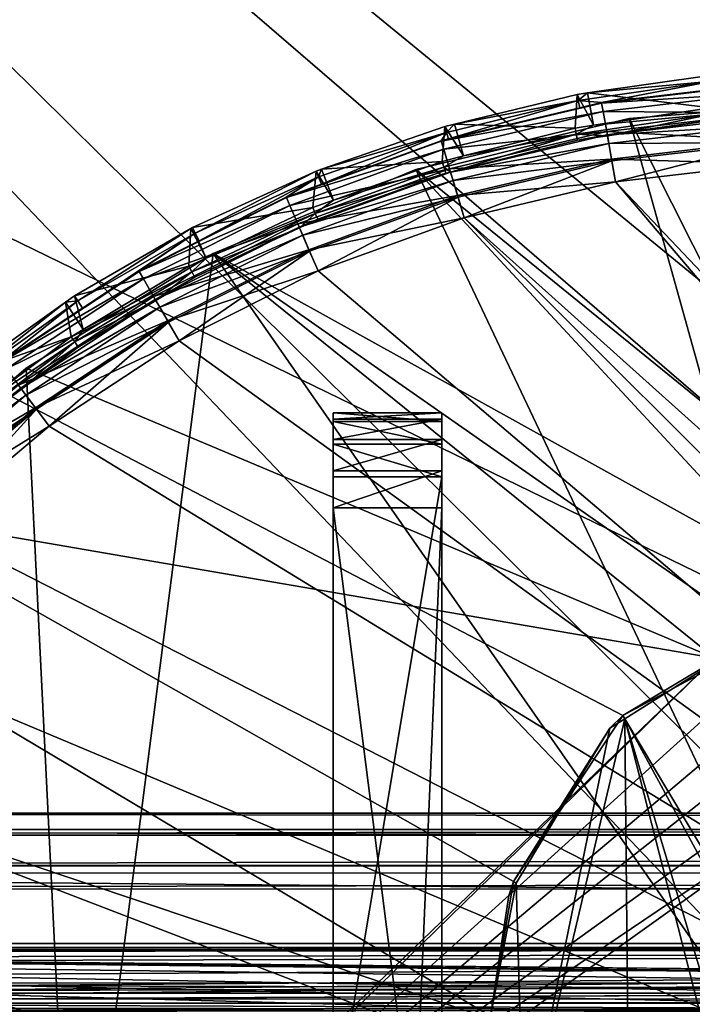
# Model space of a CAD drawing. Extents: x 512 to 878, y 536 to 1026.
# Tile 253 of 256: x 604 to 616, y 971 to 989. Entities that reach past the tile are written whole.
import ezdxf

# ---------------------------------------------------------------- set-up
doc = ezdxf.new("R2010")
doc.units = 0

msp = doc.modelspace()

# ---------------------------------------------------------------- linework, layer by layer
for points in [[(612.44165, 970.64209, 700.419495), (520.233215, 1025.550049, 700.419495), (520.216248, 951.452148, 700.419495)], [(612.862488, 973.119202, 700.419495), (520.233215, 1025.550049, 700.419495), (612.44165, 970.64209, 700.419495)], [(614.881592, 976.177979, 700.419495), (520.233215, 1025.550049, 700.419495), (612.862488, 973.119202, 700.419495)], [(618.10907, 977.914795, 700.419495), (520.233215, 1025.550049, 700.419495), (614.881592, 976.177979, 700.419495)], [(694.941467, 1025.549805, 700.419495), (520.233215, 1025.550049, 700.419495), (618.10907, 977.914795, 700.419495)], [(565.606995, 966.0802, 390.270294), (565.77124, 1025.550171, 390.270264), (665.642151, 920.769714, 390.270294)], [(565.77124, 1025.550171, 390.270264), (694.941711, 1025.550415, 390.270233), (681.823792, 930.568665, 390.270294)], [(565.77124, 1025.550171, 390.270264), (668.503723, 923.952698, 390.270294), (665.642151, 920.769714, 390.270294)], [(565.77124, 1025.550171, 390.270264), (678.16748, 928.752563, 390.270294), (668.503723, 923.952698, 390.270294)], [(565.77124, 1025.550171, 390.270264), (681.823792, 930.568665, 390.270294), (678.16748, 928.752563, 390.270294)], [(616.532043, 987.866211, 703.331116), (614.059448, 987.510681, 703.331116), (614.489014, 987.472839, 706.628357)], [(616.532043, 987.866211, 703.331116), (614.231018, 987.65155, 700.033875), (614.059448, 987.510681, 703.331116)], [(614.231018, 987.65155, 700.033875), (616.521118, 987.980835, 700.033875), (616.501831, 987.376526, 700.012939)], [(616.532043, 987.866211, 703.331116), (616.521118, 987.980835, 700.033875), (614.231018, 987.65155, 700.033875)], [(616.547485, 987.713501, 706.628357), (616.532043, 987.866211, 703.331116), (614.489014, 987.472839, 706.628357)], [(616.547485, 987.713501, 706.628357), (614.489014, 987.472839, 706.628357), (614.490295, 987.465698, 706.732178)], [(617.508118, 987.81842, 706.732178), (616.547485, 987.713501, 706.628357), (614.490295, 987.465698, 706.732178)], [(617.517334, 987.660339, 707.259338), (617.508118, 987.81842, 706.732178), (614.490295, 987.465698, 706.732178)], [(614.059448, 987.510681, 703.331116), (611.631775, 986.921753, 703.331116), (611.666016, 986.803772, 706.628357)], [(614.059448, 987.510681, 703.331116), (611.774597, 987.074707, 700.033875), (611.631775, 986.921753, 703.331116)], [(614.085999, 987.37738, 706.628357), (614.059448, 987.510681, 703.331116), (611.666016, 986.803772, 706.628357)], [(611.774597, 987.074707, 700.033875), (614.037659, 987.623779, 700.033875), (614.000671, 987.005493, 700.012939)], [(614.059448, 987.510681, 703.331116), (614.037659, 987.623779, 700.033875), (611.774597, 987.074707, 700.033875)], [(614.037659, 987.623779, 700.033875), (614.341064, 987.055969, 700.012939), (614.000671, 987.005493, 700.012939)], [(614.037659, 987.623779, 700.033875), (614.231018, 987.65155, 700.033875), (614.341064, 987.055969, 700.012939)], [(614.231018, 987.65155, 700.033875), (614.037659, 987.623779, 700.033875), (614.059448, 987.510681, 703.331116)], [(614.489014, 987.472839, 706.628357), (614.059448, 987.510681, 703.331116), (614.085999, 987.37738, 706.628357)], [(614.231018, 987.65155, 700.033875), (616.501831, 987.376526, 700.012939), (614.341064, 987.055969, 700.012939)], [(617.517334, 987.660339, 707.259338), (614.490295, 987.465698, 706.732178), (614.517761, 987.309753, 707.259338)], [(617.517334, 987.660339, 707.259338), (614.517761, 987.309753, 707.259338), (617.539062, 987.286926, 707.721375)], [(614.996643, 987.18335, 700.012939), (619.027283, 987.500549, 700.012939), (621.26178, 964.735046, 700.012939)], [(619.027283, 987.500549, 701.512939), (614.996643, 987.18335, 701.512939), (618.527283, 980.18457, 701.512939)], [(614.996643, 987.18335, 701.512939), (619.027283, 987.500549, 701.512939), (614.996643, 987.18335, 700.012939)], [(619.027283, 987.500549, 701.512939), (619.027283, 987.500549, 700.012939), (614.996643, 987.18335, 700.012939)], [(614.490295, 987.465698, 706.732178), (614.085999, 987.37738, 706.628357), (611.533813, 986.765015, 706.732178)], [(614.517761, 987.309753, 707.259338), (614.490295, 987.465698, 706.732178), (611.533813, 986.765015, 706.732178)], [(614.085999, 987.37738, 706.628357), (611.666016, 986.803772, 706.628357), (611.533813, 986.765015, 706.732178)], [(614.517761, 987.309753, 707.259338), (611.533813, 986.765015, 706.732178), (611.579224, 986.613281, 707.259338)], [(614.582703, 986.941406, 707.721375), (614.517761, 987.309753, 707.259338), (611.579224, 986.613281, 707.259338)], [(614.490295, 987.465698, 706.732178), (614.489014, 987.472839, 706.628357), (614.085999, 987.37738, 706.628357)], [(616.501831, 987.376526, 700.012939), (616.513123, 987.261902, 703.310181), (614.341064, 987.055969, 700.012939)], [(617.539062, 987.286926, 707.721375), (614.517761, 987.309753, 707.259338), (614.582703, 986.941406, 707.721375)], [(611.065308, 986.239502, 700.012939), (614.996643, 987.18335, 700.012939), (621.26178, 964.735046, 700.012939)], [(614.996643, 987.18335, 701.512939), (611.065308, 986.239502, 701.512939), (618.527283, 980.18457, 701.512939)], [(611.065308, 986.239502, 701.512939), (614.996643, 987.18335, 701.512939), (611.065308, 986.239502, 700.012939)], [(614.996643, 987.18335, 701.512939), (614.996643, 987.18335, 700.012939), (611.065308, 986.239502, 700.012939)], [(614.023132, 986.892578, 703.310181), (616.513123, 987.261902, 703.310181), (614.596252, 986.861328, 706.607422)], [(614.341064, 987.055969, 700.012939), (616.513123, 987.261902, 703.310181), (614.023132, 986.892578, 703.310181)], [(617.539062, 987.286926, 707.721375), (614.582703, 986.941406, 707.721375), (617.569031, 986.772278, 707.996399)], [(616.524414, 987.147339, 706.607422), (617.542786, 987.222778, 706.669189), (614.593872, 986.878113, 706.669189)], [(617.542786, 987.222778, 706.669189), (617.552246, 987.060242, 707.094116), (614.593872, 986.878113, 706.669189)], [(616.524414, 987.147339, 706.607422), (614.593872, 986.878113, 706.669189), (614.596252, 986.861328, 706.607422)], [(616.513123, 987.261902, 703.310181), (616.524414, 987.147339, 706.607422), (614.596252, 986.861328, 706.607422)], [(611.599365, 987.032227, 700.033875), (611.547974, 986.391113, 700.012939), (609.323914, 986.24469, 700.033875)], [(611.631775, 986.921753, 703.331116), (611.599365, 987.032227, 700.033875), (609.323914, 986.24469, 700.033875)], [(611.599365, 987.032227, 700.033875), (611.941772, 986.489746, 700.012939), (611.547974, 986.391113, 700.012939)], [(614.582703, 986.941406, 707.721375), (611.579224, 986.613281, 707.259338), (611.686462, 986.255005, 707.721375)], [(611.599365, 987.032227, 700.033875), (611.774597, 987.074707, 700.033875), (611.941772, 986.489746, 700.012939)], [(611.774597, 987.074707, 700.033875), (611.599365, 987.032227, 700.033875), (611.631775, 986.921753, 703.331116)], [(614.672241, 986.433716, 707.996399), (614.582703, 986.941406, 707.721375), (611.686462, 986.255005, 707.721375)], [(611.774597, 987.074707, 700.033875), (614.000671, 987.005493, 700.012939), (611.941772, 986.489746, 700.012939)], [(614.000671, 987.005493, 700.012939), (614.023132, 986.892578, 703.310181), (611.941772, 986.489746, 700.012939)], [(614.000671, 987.005493, 700.012939), (614.341064, 987.055969, 700.012939), (614.023132, 986.892578, 703.310181)], [(617.569031, 986.772278, 707.996399), (614.582703, 986.941406, 707.721375), (614.672241, 986.433716, 707.996399)], [(614.593872, 986.878113, 706.669189), (617.552246, 987.060242, 707.094116), (614.622131, 986.717773, 707.094116)], [(617.552246, 987.060242, 707.094116), (617.570862, 986.740295, 707.366028), (614.622131, 986.717773, 707.094116)], [(611.533813, 986.765015, 706.732178), (609.324585, 985.968628, 706.628357), (608.67865, 985.72583, 706.732178)], [(611.579224, 986.613281, 707.259338), (611.533813, 986.765015, 706.732178), (608.67865, 985.72583, 706.732178)], [(611.631775, 986.921753, 703.331116), (609.271118, 986.104736, 703.331116), (609.324585, 985.968628, 706.628357)], [(611.631775, 986.921753, 703.331116), (609.323914, 986.24469, 700.033875), (609.271118, 986.104736, 703.331116)], [(611.531738, 986.771973, 706.628357), (611.631775, 986.921753, 703.331116), (609.324585, 985.968628, 706.628357)], [(611.533813, 986.765015, 706.732178), (611.531738, 986.771973, 706.628357), (609.324585, 985.968628, 706.628357)], [(611.666016, 986.803772, 706.628357), (611.631775, 986.921753, 703.331116), (611.531738, 986.771973, 706.628357)], [(611.666016, 986.803772, 706.628357), (611.531738, 986.771973, 706.628357), (611.533813, 986.765015, 706.732178)], [(611.58136, 986.280945, 703.310181), (614.023132, 986.892578, 703.310181), (611.704773, 986.193298, 706.607422)], [(611.941772, 986.489746, 700.012939), (614.023132, 986.892578, 703.310181), (611.58136, 986.280945, 703.310181)], [(614.023132, 986.892578, 703.310181), (614.045593, 986.779602, 706.607422), (611.704773, 986.193298, 706.607422)], [(614.045593, 986.779602, 706.607422), (611.704956, 986.193359, 706.669189), (611.704773, 986.193298, 706.607422)], [(614.045593, 986.779602, 706.607422), (614.593872, 986.878113, 706.669189), (611.704956, 986.193359, 706.669189)], [(614.593872, 986.878113, 706.669189), (614.622131, 986.717773, 707.094116), (611.704956, 986.193359, 706.669189)], [(614.023132, 986.892578, 703.310181), (614.596252, 986.861328, 706.607422), (614.045593, 986.779602, 706.607422)], [(614.596252, 986.861328, 706.607422), (614.593872, 986.878113, 706.669189), (614.045593, 986.779602, 706.607422)], [(617.569031, 986.772278, 707.996399), (614.672241, 986.433716, 707.996399), (617.593811, 986.346741, 708.059021)], [(611.579224, 986.613281, 707.259338), (608.67865, 985.72583, 706.732178), (608.741394, 985.580444, 707.259338)], [(611.686462, 986.255005, 707.721375), (611.579224, 986.613281, 707.259338), (608.741394, 985.580444, 707.259338)], [(611.704956, 986.193359, 706.669189), (614.622131, 986.717773, 707.094116), (611.751648, 986.037415, 707.094116)], [(614.622131, 986.717773, 707.094116), (614.677795, 986.402161, 707.366028), (611.751648, 986.037415, 707.094116)], [(614.622131, 986.717773, 707.094116), (617.570862, 986.740295, 707.366028), (614.677795, 986.402161, 707.366028)], [(614.677795, 986.402161, 707.366028), (617.570862, 986.740295, 707.366028), (614.746277, 986.013916, 707.458984)], [(617.570862, 986.740295, 707.366028), (617.593811, 986.346741, 707.458984), (614.746277, 986.013916, 707.458984)], [(611.547974, 986.391113, 700.012939), (611.941772, 986.489746, 700.012939), (611.58136, 986.280945, 703.310181)], [(614.672241, 986.433716, 707.996399), (611.686462, 986.255005, 707.721375), (611.834351, 985.761108, 707.996399)], [(611.751648, 986.037415, 707.094116), (614.677795, 986.402161, 707.366028), (611.843506, 985.730469, 707.366028)], [(614.746277, 986.013916, 708.059021), (614.672241, 986.433716, 707.996399), (611.834351, 985.761108, 707.996399)], [(611.843506, 985.730469, 707.366028), (614.677795, 986.402161, 707.366028), (611.956604, 985.352783, 707.458984)], [(614.677795, 986.402161, 707.366028), (614.746277, 986.013916, 707.458984), (611.956604, 985.352783, 707.458984)], [(617.593811, 986.346741, 708.059021), (614.672241, 986.433716, 707.996399), (614.746277, 986.013916, 708.059021)], [(609.228333, 986.211609, 700.033875), (606.946045, 985.169373, 700.033875), (606.99884, 985.067017, 703.331116)], [(609.228333, 986.211609, 700.033875), (609.167236, 985.539307, 700.012939), (606.946045, 985.169373, 700.033875)], [(609.271118, 986.104736, 703.331116), (609.228333, 986.211609, 700.033875), (606.99884, 985.067017, 703.331116)], [(607.330017, 984.692322, 700.012939), (611.065308, 986.239502, 700.012939), (621.26178, 964.735046, 700.012939)], [(611.065308, 986.239502, 701.512939), (607.330017, 984.692322, 701.512939), (617.966614, 978.795715, 701.512939)], [(607.330017, 984.692322, 701.512939), (611.065308, 986.239502, 701.512939), (607.330017, 984.692322, 700.012939)], [(611.065308, 986.239502, 701.512939), (611.065308, 986.239502, 700.012939), (607.330017, 984.692322, 700.012939)], [(611.686462, 986.255005, 707.721375), (608.741394, 985.580444, 707.259338), (608.889526, 985.237, 707.721375)], [(611.834351, 985.761108, 707.996399), (611.686462, 986.255005, 707.721375), (608.889526, 985.237, 707.721375)], [(609.228333, 986.211609, 700.033875), (609.548767, 985.675781, 700.012939), (609.167236, 985.539307, 700.012939)], [(609.548767, 985.675781, 700.012939), (611.58136, 986.280945, 703.310181), (609.211304, 985.432922, 703.310181)], [(611.58136, 986.280945, 703.310181), (611.614807, 986.170715, 706.607422), (609.211304, 985.432922, 703.310181)], [(609.228333, 986.211609, 700.033875), (609.323914, 986.24469, 700.033875), (609.548767, 985.675781, 700.012939)], [(609.323914, 986.24469, 700.033875), (609.228333, 986.211609, 700.033875), (609.271118, 986.104736, 703.331116)], [(609.323914, 986.24469, 700.033875), (611.547974, 986.391113, 700.012939), (609.548767, 985.675781, 700.012939)], [(611.547974, 986.391113, 700.012939), (611.58136, 986.280945, 703.310181), (609.548767, 985.675781, 700.012939)], [(618.527283, 980.18457, 701.512939), (611.065308, 986.239502, 701.512939), (617.966614, 978.795715, 701.512939)], [(611.58136, 986.280945, 703.310181), (611.704773, 986.193298, 706.607422), (611.614807, 986.170715, 706.607422)], [(614.746277, 986.013916, 707.458984), (617.593811, 986.346741, 707.458984), (634.936401, 964.740295, 707.458984)], [(617.593811, 986.346741, 708.059021), (614.746277, 986.013916, 708.059021), (634.936401, 964.740295, 708.059021)], [(609.271118, 986.104736, 703.331116), (606.99884, 985.067017, 703.331116), (607.070801, 984.926453, 706.628357)], [(608.675781, 985.732544, 706.628357), (609.271118, 986.104736, 703.331116), (607.070801, 984.926453, 706.628357)], [(609.324585, 985.968628, 706.628357), (609.271118, 986.104736, 703.331116), (608.675781, 985.732544, 706.628357)], [(609.255371, 985.326538, 706.607422), (611.704956, 986.193359, 706.669189), (608.915039, 985.177917, 706.669189)], [(611.704956, 986.193359, 706.669189), (611.751648, 986.037415, 707.094116), (608.915039, 985.177917, 706.669189)], [(608.915039, 985.177917, 706.669189), (611.751648, 986.037415, 707.094116), (608.979492, 985.028442, 707.094116)], [(611.751648, 986.037415, 707.094116), (611.843506, 985.730469, 707.366028), (608.979492, 985.028442, 707.094116)], [(609.211304, 985.432922, 703.310181), (611.614807, 986.170715, 706.607422), (609.255371, 985.326538, 706.607422)], [(611.614807, 986.170715, 706.607422), (611.704956, 986.193359, 706.669189), (609.255371, 985.326538, 706.607422)], [(611.704773, 986.193298, 706.607422), (611.704956, 986.193359, 706.669189), (611.614807, 986.170715, 706.607422)], [(609.324585, 985.968628, 706.628357), (608.675781, 985.732544, 706.628357), (608.67865, 985.72583, 706.732178)], [(614.746277, 986.013916, 708.059021), (611.834351, 985.761108, 707.996399), (611.956604, 985.352783, 708.059021)], [(614.746277, 986.013916, 708.059021), (611.956604, 985.352783, 708.059021), (634.015137, 963.36145, 708.059021)], [(611.956604, 985.352783, 707.458984), (614.746277, 986.013916, 707.458984), (634.936401, 964.740295, 707.458984)], [(634.936401, 964.740295, 708.059021), (614.746277, 986.013916, 708.059021), (634.015137, 963.36145, 708.059021)], [(608.67865, 985.72583, 706.732178), (607.070801, 984.926453, 706.628357), (605.963501, 984.362244, 706.732178)], [(608.741394, 985.580444, 707.259338), (608.67865, 985.72583, 706.732178), (605.963501, 984.362244, 706.732178)], [(608.67865, 985.72583, 706.732178), (608.675781, 985.732544, 706.628357), (607.070801, 984.926453, 706.628357)], [(611.834351, 985.761108, 707.996399), (608.889526, 985.237, 707.721375), (609.09375, 984.763611, 707.996399)], [(608.979492, 985.028442, 707.094116), (611.843506, 985.730469, 707.366028), (609.106445, 984.734192, 707.366028)], [(611.956604, 985.352783, 708.059021), (611.834351, 985.761108, 707.996399), (609.09375, 984.763611, 707.996399)], [(609.106445, 984.734192, 707.366028), (611.843506, 985.730469, 707.366028), (609.262573, 984.372253, 707.458984)], [(609.167236, 985.539307, 700.012939), (609.548767, 985.675781, 700.012939), (609.211304, 985.432922, 703.310181)], [(611.843506, 985.730469, 707.366028), (611.956604, 985.352783, 707.458984), (609.262573, 984.372253, 707.458984)], [(608.741394, 985.580444, 707.259338), (605.963501, 984.362244, 706.732178), (606.042664, 984.225037, 707.259338)], [(608.889526, 985.237, 707.721375), (608.741394, 985.580444, 707.259338), (606.042664, 984.225037, 707.259338)], [(606.946045, 985.169373, 700.033875), (609.167236, 985.539307, 700.012939), (607.199707, 984.608704, 700.012939)], [(609.167236, 985.539307, 700.012939), (609.211304, 985.432922, 703.310181), (607.199707, 984.608704, 700.012939)], [(609.211304, 985.432922, 703.310181), (608.919922, 985.167908, 706.607422), (606.935791, 984.356689, 703.310181)], [(607.199707, 984.608704, 700.012939), (609.211304, 985.432922, 703.310181), (606.935791, 984.356689, 703.310181)], [(609.255371, 985.326538, 706.607422), (608.915039, 985.177917, 706.669189), (608.919922, 985.167908, 706.607422)], [(609.211304, 985.432922, 703.310181), (609.255371, 985.326538, 706.607422), (608.919922, 985.167908, 706.607422)], [(611.956604, 985.352783, 708.059021), (609.09375, 984.763611, 707.996399), (609.262573, 984.372253, 708.059021)], [(609.262573, 984.372253, 707.458984), (611.956604, 985.352783, 707.458984), (634.015137, 963.36145, 707.458984)], [(611.956604, 985.352783, 708.059021), (609.262573, 984.372253, 708.059021), (634.015137, 963.36145, 708.059021)], [(611.956604, 985.352783, 707.458984), (634.936401, 964.740295, 707.458984), (634.015137, 963.36145, 707.458984)], [(606.91864, 985.153503, 700.033875), (604.773193, 983.914795, 700.033875), (604.835449, 983.817993, 703.331116)], [(606.91864, 985.153503, 700.033875), (606.88147, 984.458191, 700.012939), (604.773193, 983.914795, 700.033875)], [(606.99884, 985.067017, 703.331116), (606.91864, 985.153503, 700.033875), (604.835449, 983.817993, 703.331116)], [(608.889526, 985.237, 707.721375), (606.042664, 984.225037, 707.259338), (606.229675, 983.901184, 707.721375)], [(609.09375, 984.763611, 707.996399), (608.889526, 985.237, 707.721375), (606.229675, 983.901184, 707.721375)], [(606.990051, 984.255127, 706.607422), (608.915039, 985.177917, 706.669189), (606.261841, 983.845459, 706.669189)], [(608.915039, 985.177917, 706.669189), (608.979492, 985.028442, 707.094116), (606.261841, 983.845459, 706.669189)], [(606.91864, 985.153503, 700.033875), (607.199707, 984.608704, 700.012939), (606.88147, 984.458191, 700.012939)], [(606.91864, 985.153503, 700.033875), (606.946045, 985.169373, 700.033875), (607.199707, 984.608704, 700.012939)], [(606.946045, 985.169373, 700.033875), (606.91864, 985.153503, 700.033875), (606.99884, 985.067017, 703.331116)], [(606.935791, 984.356689, 703.310181), (608.919922, 985.167908, 706.607422), (606.990051, 984.255127, 706.607422)], [(608.919922, 985.167908, 706.607422), (608.915039, 985.177917, 706.669189), (606.990051, 984.255127, 706.607422)], [(606.99884, 985.067017, 703.331116), (604.835449, 983.817993, 703.331116), (604.921204, 983.685364, 706.628357)], [(605.959839, 984.36853, 706.628357), (606.99884, 985.067017, 703.331116), (604.921204, 983.685364, 706.628357)], [(607.070801, 984.926453, 706.628357), (606.99884, 985.067017, 703.331116), (605.959839, 984.36853, 706.628357)], [(606.261841, 983.845459, 706.669189), (608.979492, 985.028442, 707.094116), (606.343262, 983.704468, 707.094116)], [(608.979492, 985.028442, 707.094116), (609.106445, 984.734192, 707.366028), (606.343262, 983.704468, 707.094116)], [(607.070801, 984.926453, 706.628357), (605.959839, 984.36853, 706.628357), (605.963501, 984.362244, 706.732178)], [(609.09375, 984.763611, 707.996399), (606.229675, 983.901184, 707.721375), (606.487427, 983.454712, 707.996399)], [(609.262573, 984.372253, 708.059021), (609.09375, 984.763611, 707.996399), (606.487427, 983.454712, 707.996399)], [(603.88269, 982.579773, 700.012939), (607.330017, 984.692322, 700.012939), (604.76178, 964.735046, 700.012939)], [(607.330017, 984.692322, 701.512939), (603.88269, 982.579773, 701.512939), (616.577759, 977.235107, 701.512939)], [(603.88269, 982.579773, 701.512939), (607.330017, 984.692322, 701.512939), (603.88269, 982.579773, 700.012939)], [(607.330017, 984.692322, 701.512939), (607.330017, 984.692322, 700.012939), (603.88269, 982.579773, 700.012939)], [(607.330017, 984.692322, 700.012939), (621.26178, 964.735046, 700.012939), (604.76178, 964.735046, 700.012939)], [(606.343262, 983.704468, 707.094116), (609.106445, 984.734192, 707.366028), (606.503479, 983.426941, 707.366028)], [(606.503479, 983.426941, 707.366028), (609.106445, 984.734192, 707.366028), (606.700562, 983.085571, 707.458984)], [(609.106445, 984.734192, 707.366028), (609.262573, 984.372253, 707.458984), (606.700562, 983.085571, 707.458984)], [(606.88147, 984.458191, 700.012939), (607.199707, 984.608704, 700.012939), (606.935791, 984.356689, 703.310181)], [(616.577759, 978.235046, 701.512939), (607.330017, 984.692322, 701.512939), (616.577759, 977.235107, 701.512939)], [(617.966614, 978.795715, 701.512939), (607.330017, 984.692322, 701.512939), (616.577759, 978.235046, 701.512939)], [(604.773193, 983.914795, 700.033875), (606.88147, 984.458191, 700.012939), (604.934021, 983.290894, 700.012939)], [(606.88147, 984.458191, 700.012939), (606.935791, 984.356689, 703.310181), (604.934021, 983.290894, 700.012939)], [(605.963501, 984.362244, 706.732178), (604.921204, 983.685364, 706.628357), (603.424988, 982.692627, 706.732178)], [(606.042664, 984.225037, 707.259338), (605.963501, 984.362244, 706.732178), (603.424988, 982.692627, 706.732178)], [(606.042664, 984.225037, 707.259338), (603.424988, 982.692627, 706.732178), (603.519531, 982.565552, 707.259338)], [(606.229675, 983.901184, 707.721375), (606.042664, 984.225037, 707.259338), (603.519531, 982.565552, 707.259338)], [(604.934021, 983.290894, 700.012939), (606.935791, 984.356689, 703.310181), (604.776672, 983.062561, 703.310181)], [(606.935791, 984.356689, 703.310181), (606.273743, 983.825745, 706.607422), (604.776672, 983.062561, 703.310181)], [(605.963501, 984.362244, 706.732178), (605.959839, 984.36853, 706.628357), (604.921204, 983.685364, 706.628357)], [(606.990051, 984.255127, 706.607422), (606.261841, 983.845459, 706.669189), (606.273743, 983.825745, 706.607422)], [(606.935791, 984.356689, 703.310181), (606.990051, 984.255127, 706.607422), (606.273743, 983.825745, 706.607422)], [(609.262573, 984.372253, 708.059021), (606.487427, 983.454712, 707.996399), (606.700562, 983.085571, 708.059021)], [(606.700562, 983.085571, 707.458984), (609.262573, 984.372253, 707.458984), (634.015137, 963.36145, 707.458984)], [(609.262573, 984.372253, 708.059021), (606.700562, 983.085571, 708.059021), (634.015137, 963.36145, 708.059021)], [(606.229675, 983.901184, 707.721375), (603.519531, 982.565552, 707.259338), (603.74292, 982.265564, 707.721375)], [(606.487427, 983.454712, 707.996399), (606.229675, 983.901184, 707.721375), (603.74292, 982.265564, 707.721375)], [(604.605225, 983.795227, 700.033875), (604.773193, 983.914795, 700.033875), (604.934021, 983.290894, 700.012939)], [(604.835449, 983.817993, 703.331116), (604.773193, 983.914795, 700.033875), (604.605225, 983.795227, 700.033875)], [(604.605225, 983.795227, 700.033875), (602.729431, 982.459473, 700.033875), (602.800598, 982.368958, 703.331116)], [(604.605225, 983.795227, 700.033875), (604.712708, 983.158264, 700.012939), (602.729431, 982.459473, 700.033875)], [(604.835449, 983.817993, 703.331116), (604.605225, 983.795227, 700.033875), (602.800598, 982.368958, 703.331116)], [(603.420593, 982.698425, 706.628357), (604.835449, 983.817993, 703.331116), (602.800598, 982.368958, 703.331116)], [(604.921204, 983.685364, 706.628357), (604.835449, 983.817993, 703.331116), (603.420593, 982.698425, 706.628357)], [(604.921204, 983.685364, 706.628357), (603.420593, 982.698425, 706.628357), (603.424988, 982.692627, 706.732178)], [(604.840698, 982.966858, 706.607422), (606.261841, 983.845459, 706.669189), (603.781311, 982.213989, 706.669189)], [(606.261841, 983.845459, 706.669189), (606.343262, 983.704468, 707.094116), (603.781311, 982.213989, 706.669189)], [(603.781311, 982.213989, 706.669189), (606.343262, 983.704468, 707.094116), (603.878479, 982.083435, 707.094116)], [(606.343262, 983.704468, 707.094116), (606.503479, 983.426941, 707.366028), (603.878479, 982.083435, 707.094116)], [(604.605225, 983.795227, 700.033875), (604.934021, 983.290894, 700.012939), (604.712708, 983.158264, 700.012939)], [(604.776672, 983.062561, 703.310181), (606.273743, 983.825745, 706.607422), (604.840698, 982.966858, 706.607422)], [(606.273743, 983.825745, 706.607422), (606.261841, 983.845459, 706.669189), (604.840698, 982.966858, 706.607422)], [(606.487427, 983.454712, 707.996399), (603.74292, 982.265564, 707.721375), (604.05072, 981.852051, 707.996399)], [(603.878479, 982.083435, 707.094116), (606.503479, 983.426941, 707.366028), (604.069885, 981.826355, 707.366028)], [(606.700562, 983.085571, 708.059021), (606.487427, 983.454712, 707.996399), (604.05072, 981.852051, 707.996399)], [(604.069885, 981.826355, 707.366028), (606.503479, 983.426941, 707.366028), (604.305298, 981.510132, 707.458984)], [(606.503479, 983.426941, 707.366028), (606.700562, 983.085571, 707.458984), (604.305298, 981.510132, 707.458984)], [(602.729431, 982.459473, 700.033875), (604.712708, 983.158264, 700.012939), (602.791077, 981.733093, 700.012939)], [(604.712708, 983.158264, 700.012939), (604.776672, 983.062561, 703.310181), (602.791077, 981.733093, 700.012939)], [(604.712708, 983.158264, 700.012939), (604.934021, 983.290894, 700.012939), (604.776672, 983.062561, 703.310181)], [(604.776672, 983.062561, 703.310181), (603.796997, 982.19281, 706.607422), (602.754883, 981.563049, 703.310181)], [(602.791077, 981.733093, 700.012939), (604.776672, 983.062561, 703.310181), (602.754883, 981.563049, 703.310181)], [(604.840698, 982.966858, 706.607422), (603.781311, 982.213989, 706.669189), (603.796997, 982.19281, 706.607422)], [(604.776672, 983.062561, 703.310181), (604.840698, 982.966858, 706.607422), (603.796997, 982.19281, 706.607422)], [(606.700562, 983.085571, 708.059021), (604.05072, 981.852051, 707.996399), (604.305298, 981.510132, 708.059021)], [(604.305298, 981.510132, 707.458984), (606.700562, 983.085571, 707.458984), (634.015137, 963.36145, 707.458984)], [(606.700562, 983.085571, 708.059021), (604.305298, 981.510132, 708.059021), (634.015137, 963.36145, 708.059021)], [(600.808289, 979.954041, 700.012939), (603.88269, 982.579773, 700.012939), (604.76178, 964.735046, 700.012939)], [(603.88269, 982.579773, 701.512939), (600.808289, 979.954041, 701.512939), (616.577759, 977.235107, 701.512939)], [(600.808289, 979.954041, 701.512939), (603.88269, 982.579773, 701.512939), (600.808289, 979.954041, 700.012939)], [(603.88269, 982.579773, 701.512939), (603.88269, 982.579773, 700.012939), (600.808289, 979.954041, 700.012939)], [(604.05072, 981.852051, 707.996399), (603.74292, 982.265564, 707.721375), (601.462769, 980.352356, 707.721375)], [(602.827881, 981.47406, 706.607422), (603.781311, 982.213989, 706.669189), (601.506897, 980.305542, 706.669189)], [(603.781311, 982.213989, 706.669189), (603.878479, 982.083435, 707.094116), (601.506897, 980.305542, 706.669189)], [(601.506897, 980.305542, 706.669189), (603.878479, 982.083435, 707.094116), (601.618652, 980.187134, 707.094116)], [(603.878479, 982.083435, 707.094116), (604.069885, 981.826355, 707.366028), (601.618652, 980.187134, 707.094116)], [(602.754883, 981.563049, 703.310181), (603.796997, 982.19281, 706.607422), (602.827881, 981.47406, 706.607422)], [(603.796997, 982.19281, 706.607422), (603.781311, 982.213989, 706.669189), (602.827881, 981.47406, 706.607422)], [(604.05072, 981.852051, 707.996399), (601.462769, 980.352356, 707.721375), (601.816589, 979.977356, 707.996399)], [(601.618652, 980.187134, 707.094116), (604.069885, 981.826355, 707.366028), (601.838562, 979.954041, 707.366028)], [(604.305298, 981.510132, 708.059021), (604.05072, 981.852051, 707.996399), (601.816589, 979.977356, 707.996399)], [(601.838562, 979.954041, 707.366028), (604.069885, 981.826355, 707.366028), (602.10907, 979.667297, 707.458984)], [(604.069885, 981.826355, 707.366028), (604.305298, 981.510132, 707.458984), (602.10907, 979.667297, 707.458984)], [(609.541992, 981.642151, 680.583374), (609.541992, 981.757507, 679.894775), (609.541992, 980.578125, 678.299744)], [(609.541992, 981.757507, 679.894775), (609.541992, 981.594727, 679.21582), (609.541992, 980.578125, 678.299744)], [(609.541992, 981.757507, 679.894775), (611.541992, 981.594727, 679.21582), (609.541992, 981.594727, 679.21582)], [(609.541992, 981.757507, 679.894775), (611.541992, 981.757507, 679.894775), (611.541992, 981.594727, 679.21582)], [(611.541992, 981.642151, 680.583374), (611.541992, 981.757507, 679.894775), (609.541992, 981.642151, 680.583374)], [(611.541992, 981.757507, 679.894775), (609.541992, 981.757507, 679.894775), (609.541992, 981.642151, 680.583374)], [(611.541992, 981.757507, 679.894775), (611.541992, 981.642151, 680.583374), (611.541992, 981.594727, 679.21582)], [(604.305298, 981.510132, 708.059021), (601.816589, 979.977356, 707.996399), (602.10907, 979.667297, 708.059021)], [(602.10907, 979.667297, 707.458984), (604.305298, 981.510132, 707.458984), (634.015137, 963.36145, 707.458984)], [(604.305298, 981.510132, 708.059021), (602.10907, 979.667297, 708.059021), (634.015137, 963.36145, 708.059021)], [(609.541992, 981.266907, 681.17218), (609.541992, 981.642151, 680.583374), (609.541992, 980.578125, 678.299744)], [(611.541992, 981.266907, 681.17218), (611.541992, 981.642151, 680.583374), (609.541992, 981.266907, 681.17218)], [(611.541992, 981.642151, 680.583374), (609.541992, 981.642151, 680.583374), (609.541992, 981.266907, 681.17218)], [(609.541992, 981.594727, 679.21582), (609.541992, 981.179565, 678.654358), (609.541992, 980.578125, 678.299744)], [(609.541992, 981.594727, 679.21582), (611.541992, 981.179565, 678.654358), (609.541992, 981.179565, 678.654358)], [(609.541992, 981.594727, 679.21582), (611.541992, 981.594727, 679.21582), (611.541992, 981.179565, 678.654358)], [(611.541992, 981.642151, 680.583374), (611.541992, 981.266907, 681.17218), (611.541992, 980.578125, 678.299744)], [(611.541992, 981.594727, 679.21582), (611.541992, 981.642151, 680.583374), (611.541992, 980.578125, 678.299744)], [(611.541992, 981.179565, 678.654358), (611.541992, 981.594727, 679.21582), (611.541992, 980.578125, 678.299744)], [(609.541992, 980.691406, 681.567627), (609.541992, 981.266907, 681.17218), (609.541992, 980.578125, 678.299744)], [(611.541992, 980.691406, 681.567627), (611.541992, 981.266907, 681.17218), (609.541992, 980.691406, 681.567627)], [(611.541992, 981.266907, 681.17218), (609.541992, 981.266907, 681.17218), (609.541992, 980.691406, 681.567627)], [(609.541992, 981.179565, 678.654358), (611.541992, 980.578125, 678.299744), (609.541992, 980.578125, 678.299744)], [(609.541992, 981.179565, 678.654358), (611.541992, 981.179565, 678.654358), (611.541992, 980.578125, 678.299744)], [(611.541992, 981.266907, 681.17218), (611.541992, 980.691406, 681.567627), (611.541992, 980.007202, 681.706787)], [(611.541992, 980.578125, 678.299744), (611.541992, 981.266907, 681.17218), (611.541992, 980.007202, 681.706787)], [(611.541992, 980.007202, 681.706787), (611.541992, 980.691406, 681.567627), (609.541992, 980.007202, 681.706787)], [(611.541992, 980.691406, 681.567627), (609.541992, 980.691406, 681.567627), (609.541992, 980.007202, 681.706787)], [(609.541992, 980.691406, 681.567627), (609.541992, 980.578125, 678.299744), (609.541992, 980.007202, 681.706787)], [(609.541992, 980.578125, 678.299744), (609.541992, 968.584595, 674.164062), (609.541992, 967.258545, 675.109436)], [(609.541992, 980.007202, 681.706787), (609.541992, 980.578125, 678.299744), (609.541992, 967.258545, 675.109436)], [(609.541992, 980.578125, 678.299744), (611.541992, 980.578125, 678.299744), (609.541992, 968.584595, 674.164062)], [(611.541992, 980.578125, 678.299744), (611.541992, 968.584595, 674.164062), (609.541992, 968.584595, 674.164062)], [(611.541992, 980.578125, 678.299744), (611.541992, 967.258545, 676.706787), (611.541992, 967.258545, 675.109436)], [(611.541992, 968.584595, 674.164062), (611.541992, 980.578125, 678.299744), (611.541992, 967.258545, 675.109436)], [(611.541992, 980.578125, 678.299744), (611.541992, 980.007202, 681.706787), (611.541992, 967.258545, 676.706787)], [(616.577759, 977.235107, 701.512939), (600.808289, 979.954041, 701.512939), (602.41626, 963.60553, 701.512939)], [(600.808289, 979.954041, 700.012939), (604.76178, 964.735046, 700.012939), (603.460144, 964.437988, 700.012939)], [(609.541992, 967.258545, 676.706787), (609.541992, 980.007202, 681.706787), (609.541992, 967.258545, 675.109436)], [(609.541992, 968.235046, 679.706787), (609.541992, 980.007202, 681.706787), (609.541992, 967.258545, 676.706787)], [(609.541992, 968.235046, 680.807434), (609.541992, 980.007202, 681.706787), (609.541992, 968.235046, 679.706787)], [(609.541992, 968.235046, 681.706787), (609.541992, 980.007202, 681.706787), (609.541992, 968.235046, 680.807434)], [(611.041992, 968.235046, 681.706787), (609.541992, 980.007202, 681.706787), (609.541992, 968.235046, 681.706787)], [(611.541992, 980.007202, 681.706787), (609.541992, 980.007202, 681.706787), (611.041992, 968.235046, 681.706787)], [(611.541992, 968.235046, 681.706787), (611.541992, 980.007202, 681.706787), (611.041992, 968.235046, 681.706787)], [(611.541992, 980.007202, 681.706787), (611.541992, 968.235046, 679.706787), (611.541992, 967.258545, 676.706787)], [(611.541992, 980.007202, 681.706787), (611.541992, 968.235046, 681.706787), (611.541992, 968.235046, 679.706787)], [(600.141663, 977.58197, 707.458984), (602.10907, 979.667297, 707.458984), (634.015137, 963.36145, 707.458984)], [(602.10907, 979.667297, 708.059021), (600.141663, 977.58197, 708.059021), (634.015137, 963.36145, 708.059021)], [(617.461731, 977.720276, 694.151489), (618.10907, 977.914795, 700.419495), (614.881592, 976.177979, 700.419495)], [(617.461731, 977.720276, 694.151489), (614.881592, 976.177979, 700.419495), (614.91748, 976.120911, 694.151489)], [(617.461731, 977.720276, 694.151489), (614.91748, 976.120911, 694.151489), (622.421509, 963.563965, 694.151489)], [(598.429688, 975.282349, 707.458984), (600.141663, 977.58197, 707.458984), (634.015137, 963.36145, 707.458984)], [(600.141663, 977.58197, 708.059021), (598.429688, 975.282349, 708.059021), (634.015137, 963.36145, 708.059021)], [(603.460144, 964.437988, 701.512939), (616.577759, 977.235107, 701.512939), (602.41626, 963.60553, 701.512939)], [(617.966614, 976.674377, 701.512939), (617.613037, 977.235107, 701.512939), (603.460144, 964.437988, 701.512939)], [(617.613037, 977.235107, 701.512939), (616.577759, 977.235107, 701.512939), (603.460144, 964.437988, 701.512939)], [(618.527283, 976.320862, 701.512939), (617.966614, 976.674377, 701.512939), (603.460144, 964.437988, 701.512939)], [(618.527283, 975.285583, 701.512939), (618.527283, 976.320862, 701.512939), (603.460144, 964.437988, 701.512939)], [(614.638306, 975.945435, 694.151489), (614.881592, 976.177979, 700.419495), (612.862488, 973.119202, 700.419495)], [(614.91748, 976.120911, 694.151489), (613.054443, 968.21344, 694.151489), (615.021729, 965.233643, 694.151489)], [(614.91748, 976.120911, 694.151489), (614.638306, 975.945435, 694.151489), (613.054443, 968.21344, 694.151489)], [(614.91748, 976.120911, 694.151489), (614.881592, 976.177979, 700.419495), (614.638306, 975.945435, 694.151489)], [(614.91748, 976.120911, 694.151489), (618.151428, 963.477783, 694.151489), (618.778137, 963.232849, 694.151489)], [(621.761963, 963.504028, 694.151489), (614.91748, 976.120911, 694.151489), (618.778137, 963.232849, 694.151489)], [(614.91748, 976.120911, 694.151489), (615.021729, 965.233643, 694.151489), (618.151428, 963.477783, 694.151489)], [(622.421509, 963.563965, 694.151489), (614.91748, 976.120911, 694.151489), (621.761963, 963.504028, 694.151489)], [(614.638306, 975.945435, 694.151489), (612.862488, 973.119202, 700.419495), (612.913391, 973.088501, 694.151489)], [(614.638306, 975.945435, 694.151489), (612.913391, 973.088501, 694.151489), (613.054443, 968.21344, 694.151489)], [(596.996216, 972.7995, 707.458984), (598.429688, 975.282349, 707.458984), (633.69165, 961.735046, 707.458984)], [(598.429688, 975.282349, 708.059021), (596.996216, 972.7995, 708.059021), (633.69165, 961.735046, 708.059021)], [(598.429688, 975.282349, 707.458984), (634.015137, 963.36145, 707.458984), (633.69165, 961.735046, 707.458984)], [(634.015137, 963.36145, 708.059021), (598.429688, 975.282349, 708.059021), (633.69165, 961.735046, 708.059021)], [(619.527283, 975.285583, 701.512939), (618.527283, 975.285583, 701.512939), (603.460144, 964.437988, 701.512939)], [(604.76178, 964.735046, 701.512939), (619.527283, 975.285583, 701.512939), (603.460144, 964.437988, 701.512939)], [(621.26178, 964.735046, 701.512939), (619.527283, 975.285583, 701.512939), (604.76178, 964.735046, 701.512939)], [(584.941589, 973.977234, 719.08429), (804.941589, 974.380432, 721.111328), (804.941589, 973.952332, 718.959412)], [(584.941589, 974.380432, 721.111328), (804.941589, 974.380432, 721.111328), (584.941589, 973.977234, 719.08429)], [(804.941589, 974.096741, 722.537415), (584.941589, 974.380432, 721.111328), (584.941589, 974.07605, 722.641235)], [(804.941589, 974.380432, 721.111328), (584.941589, 974.380432, 721.111328), (804.941589, 974.096741, 722.537415)], [(804.941589, 974.096741, 722.537415), (584.941589, 974.07605, 722.641235), (804.941589, 973.417847, 725.950439)], [(804.941589, 973.417847, 725.950439), (584.941589, 974.07605, 722.641235), (584.941589, 973.417847, 725.950439)], [(584.941589, 973.977234, 719.08429), (804.941589, 973.952332, 718.959412), (584.941589, 973.417847, 716.272217)], [(804.941589, 973.952332, 718.959412), (804.941589, 973.417847, 716.272217), (584.941589, 973.417847, 716.272217)], [(584.941589, 972.99353, 715.637207), (804.941589, 973.417847, 716.272217), (804.941589, 972.911682, 715.514648)], [(584.941589, 973.417847, 716.272217), (804.941589, 973.417847, 716.272217), (584.941589, 972.99353, 715.637207)], [(804.941589, 973.318542, 726.09906), (584.941589, 973.417847, 725.950439), (584.941589, 973.272095, 726.168518)], [(804.941589, 973.417847, 725.950439), (584.941589, 973.417847, 725.950439), (804.941589, 973.318542, 726.09906)], [(804.941589, 973.318542, 726.09906), (584.941589, 973.272095, 726.168518), (804.941589, 971.283264, 729.145081)], [(804.941589, 971.283264, 729.145081), (584.941589, 973.272095, 726.168518), (584.941589, 971.248108, 729.197693)], [(584.941589, 972.99353, 715.637207), (804.941589, 972.911682, 715.514648), (584.941589, 970.968689, 712.60675)], [(612.778625, 972.865356, 694.151489), (612.862488, 973.119202, 700.419495), (612.44165, 970.64209, 700.419495)], [(612.913391, 973.088501, 694.151489), (612.44165, 970.64209, 694.151489), (613.054443, 968.21344, 694.151489)], [(612.913391, 973.088501, 694.151489), (612.778625, 972.865356, 694.151489), (612.44165, 970.64209, 694.151489)], [(612.913391, 973.088501, 694.151489), (612.862488, 973.119202, 700.419495), (612.778625, 972.865356, 694.151489)], [(584.941589, 970.968689, 712.60675), (804.941589, 972.911682, 715.514648), (804.941589, 970.875488, 712.467346)], [(595.860657, 970.167053, 707.458984), (596.996216, 972.7995, 707.458984), (633.69165, 961.735046, 707.458984)], [(596.996216, 972.7995, 708.059021), (595.860657, 970.167053, 708.059021), (633.69165, 961.735046, 708.059021)], [(612.778625, 972.865356, 694.151489), (612.44165, 970.64209, 700.419495), (612.44165, 970.64209, 694.151489)], [(568.677979, 971.978333, 733.111328), (551.544922, 971.027954, 736.65918), (623.010193, 970.769043, 737.625183)], [(568.677979, 971.978333, 733.111328), (623.010193, 970.769043, 737.625183), (694.941589, 970.678955, 737.960327)], [(821.2052, 971.978333, 733.111328), (568.677979, 971.978333, 733.111328), (694.941589, 970.678955, 737.960327)], [(568.677979, 971.978333, 733.111328), (613.628113, 970.749023, 733.111328), (590.395691, 970.749023, 733.111328)], [(568.677979, 971.978333, 733.111328), (636.860535, 970.749023, 733.111328), (613.628113, 970.749023, 733.111328)], [(568.677979, 971.978333, 733.111328), (660.092957, 970.749023, 733.111328), (636.860535, 970.749023, 733.111328)], [(568.677979, 971.978333, 733.111328), (683.325378, 970.749023, 733.111328), (660.092957, 970.749023, 733.111328)], [(568.677979, 971.978333, 733.111328), (694.941589, 970.749023, 733.111328), (683.325378, 970.749023, 733.111328)], [(568.677979, 971.978333, 733.111328), (821.2052, 971.978333, 733.111328), (694.941589, 970.749023, 733.111328)], [(691.691528, 971.914062, 720.611328), (584.893372, 971.308655, 717.621155), (584.894165, 970.875977, 716.751282)], [(691.691528, 971.914062, 720.611328), (584.896301, 971.822144, 719.679688), (584.893372, 971.308655, 717.621155)], [(691.691528, 971.91449, 721.611328), (694.441528, 971.39624, 724.361328), (584.893799, 971.060181, 725.112488)], [(584.896545, 971.616272, 723.599548), (691.691528, 971.91449, 721.611328), (584.893799, 971.060181, 725.112488)], [(694.441528, 971.393127, 717.861328), (691.691528, 971.914062, 720.611328), (584.894165, 970.875977, 716.751282)], [(691.691528, 971.914062, 720.611328), (584.896973, 971.846375, 720.277344), (584.896301, 971.822144, 719.679688)], [(584.897156, 971.703369, 723.028198), (691.691528, 971.91449, 721.611328), (584.896545, 971.616272, 723.599548)], [(691.691528, 971.914062, 720.611328), (691.691528, 971.924377, 720.907471), (584.896973, 971.846375, 720.277344)], [(691.691528, 971.924377, 720.907471), (584.897705, 971.871948, 720.909607), (584.896973, 971.846375, 720.277344)], [(584.898621, 971.904358, 721.709412), (691.691528, 971.91449, 721.611328), (584.897156, 971.703369, 723.028198)], [(691.691528, 971.924377, 720.907471), (584.898621, 971.904358, 721.709412), (584.897705, 971.871948, 720.909607)], [(691.691528, 971.924377, 720.907471), (691.691528, 971.91449, 721.611328), (584.898621, 971.904358, 721.709412)], [(694.441528, 971.39624, 724.361328), (695.44165, 971.39624, 724.361328), (584.893799, 971.060181, 725.112488)], [(695.44165, 971.39624, 724.361328), (804.94751, 971.080627, 725.115479), (584.893799, 971.060181, 725.112488)], [(804.94751, 970.887756, 716.749268), (695.44165, 971.393127, 717.861328), (584.894165, 970.875977, 716.751282)], [(695.44165, 971.393127, 717.861328), (694.441528, 971.393127, 717.861328), (584.894165, 970.875977, 716.751282)], [(804.941589, 971.283264, 729.145081), (584.941589, 971.248108, 729.197693), (804.941589, 970.676697, 730.052856)], [(804.941589, 970.676697, 730.052856), (584.941589, 971.248108, 729.197693), (584.941589, 970.676697, 730.052856)], [(551.544922, 971.027954, 736.65918), (551.535645, 970.856628, 737.134583), (623.010193, 970.769043, 737.625183)], [(804.94751, 971.080627, 725.115479), (804.94751, 969.891357, 727.228271), (584.891296, 969.510315, 727.706421)], [(584.891357, 969.576721, 727.609192), (804.94751, 971.080627, 725.115479), (584.891296, 969.510315, 727.706421)], [(584.892578, 970.696716, 725.970459), (804.94751, 971.080627, 725.115479), (584.891357, 969.576721, 727.609192)], [(584.892822, 970.86145, 725.653015), (804.94751, 971.080627, 725.115479), (584.892578, 970.696716, 725.970459)], [(584.893799, 971.060181, 725.112488), (804.94751, 971.080627, 725.115479), (584.892822, 970.86145, 725.653015)], [(804.94751, 970.887756, 716.749268), (584.894165, 970.875977, 716.751282), (804.94751, 969.793884, 714.875793)], [(584.894165, 970.875977, 716.751282), (584.895264, 970.307251, 715.608032), (804.94751, 969.793884, 714.875793)], [(584.941589, 970.968689, 712.60675), (804.941589, 970.875488, 712.467346), (584.941589, 970.676697, 712.1698)], [(804.941589, 970.875488, 712.467346), (804.941589, 970.676697, 712.1698), (584.941589, 970.676697, 712.1698)]]:
    msp.add_3dface(points)

doc.saveas('drawing.dxf')
